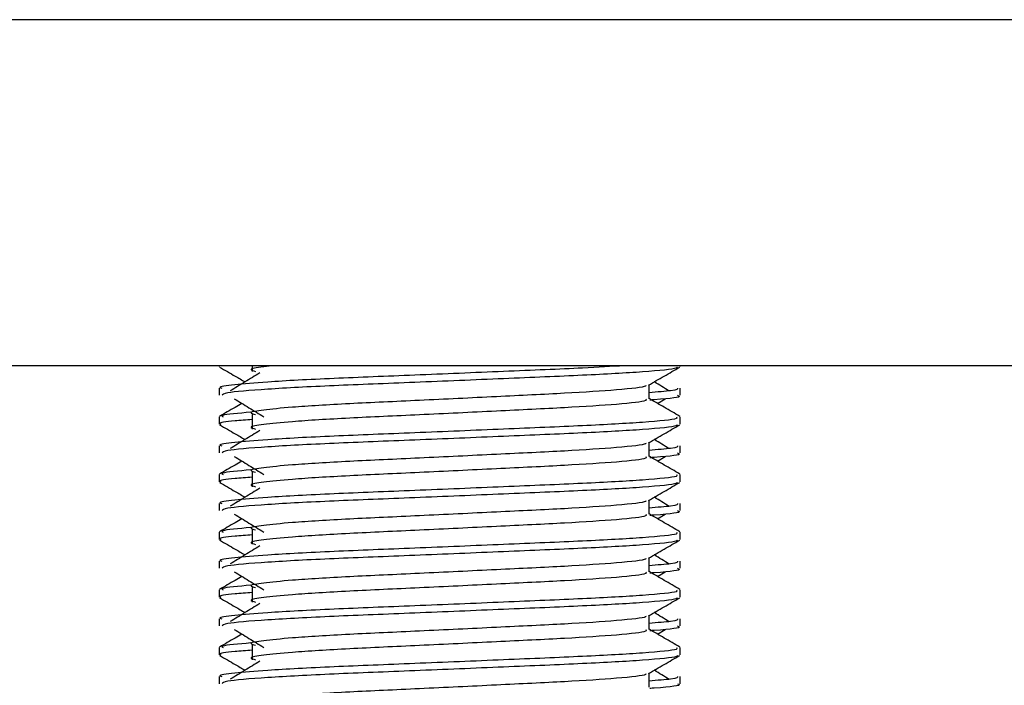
# Model space of a CAD drawing. Header units: millimetres. Extents: x 0 to 420, y 0 to 297.
# Tile 75 of 88: x 332.75 to 336.63, y 169.96 to 172.59. Entities that reach past the tile are written whole.
import ezdxf

# ---------------------------------------------------------------- set-up
doc = ezdxf.new("R2010")
doc.units = ezdxf.units.MM
doc.layers.add('QUOTE', color=174, linetype='Continuous')
doc.styles.add('SLDTEXTSTYLE3', font='TXT', dxfattribs={"width": 0.75})
doc.dimstyles.new('SLDDIMSTYLE0', dxfattribs={"dimtxt": 3, "dimasz": 3, "dimexe": 0, "dimexo": 0.0625, "dimgap": 0.75, "dimtad": 1, "dimlfac": 8.795212, "dimrnd": 1e-09, "dimzin": 12, "dimdsep": 46, "dimtxsty": 'SLDTEXTSTYLE3', "dimsah": 1, "dimcen": 0.09, "dimadec": 0, "dimazin": 3, "dimtfac": 1, "dimtdec": 3, "dimtofl": 0, "dimtmove": 0, "dimatfit": 3, "dimfxl": 0, "dimfrac": 2, "dimtolj": 1, "dimtzin": 12, "dimarcsym": 0})

# ---------------------------------------------------------------- blocks, each defined once
blk = doc.blocks.new('_D_2')
at = {"layer": 'QUOTE'}
for p, q in [((329.5081, 267.6518), (356.979, 267.6518)), ((354.979, 159.1724), (354.979, 267.6518)), ((343.2158, 159.1724), (356.979, 159.1724))]:
    blk.add_line(p, q, dxfattribs=at)
for points in [[(354.979, 267.6518), (354.479, 264.6518), (355.479, 264.6518)], [(354.979, 159.1724), (355.479, 162.1724), (354.479, 162.1724)]]:
    blk.add_solid(points, dxfattribs=at)
at = {"layer": 'QUOTE', "insert": (351.1118, 208.4246), "char_height": 3, "attachment_point": 1, "rotation": 90, "style": 'SLDTEXTSTYLE3'}
blk.add_mtext('954,1', dxfattribs=at)

msp = doc.modelspace()

# ---------------------------------------------------------------- linework, layer by layer
at = {"color": 7, "linetype": 'Continuous', "lineweight": 25}
for p, q in [((339.2759, 172.5887), (329.6116, 172.5887)), ((339.2759, 171.2244), (329.6116, 171.2244)), ((333.5342, 171.2244), (333.5342, 171.2213)), ((333.6651, 171.2244), (333.6651, 171.2022)), ((335.3533, 171.2213), (335.3533, 171.2244)), ((333.5342, 171.136), (333.5342, 171.1077)), ((335.2302, 171.0936), (335.2302, 171.149)), ((335.3533, 171.1077), (335.3533, 171.136)), ((335.263, 171.0758), (335.2935, 171.0944)), ((333.5342, 171.0223), (333.5342, 170.9939)), ((333.6651, 171.0317), (333.6651, 170.9748)), ((335.3533, 170.9939), (335.3533, 171.0223)), ((333.5342, 170.9086), (333.5342, 170.8803)), ((335.2302, 170.8662), (335.2302, 170.9217)), ((335.3533, 170.8803), (335.3533, 170.9086)), ((335.263, 170.8484), (335.2935, 170.867)), ((333.5342, 170.7949), (333.5342, 170.7665)), ((333.6651, 170.8043), (333.6651, 170.7474)), ((335.3533, 170.7665), (335.3533, 170.7949)), ((333.5342, 170.6812), (333.5342, 170.6529)), ((335.2302, 170.6388), (335.2302, 170.6943)), ((335.3533, 170.6529), (335.3533, 170.6812)), ((335.263, 170.621), (335.2935, 170.6397)), ((333.5342, 170.5675), (333.5342, 170.5391)), ((333.6651, 170.5769), (333.6651, 170.5201)), ((335.3533, 170.5391), (335.3533, 170.5675)), ((333.5342, 170.4538), (333.5342, 170.4255)), ((335.2302, 170.4114), (335.2302, 170.4669)), ((335.3533, 170.4255), (335.3533, 170.4538)), ((335.263, 170.3936), (335.2935, 170.4123)), ((333.5342, 170.3401), (333.5342, 170.3117)), ((333.6651, 170.3495), (333.6651, 170.2927)), ((335.3533, 170.3117), (335.3533, 170.3401)), ((335.2302, 170.184), (335.2302, 170.2395)), ((333.5342, 170.2264), (333.5342, 170.1981)), ((335.3533, 170.1981), (335.3533, 170.2264)), ((335.263, 170.1662), (335.2935, 170.1849)), ((333.6651, 170.1221), (333.6651, 170.0653)), ((333.5342, 170.1127), (333.5342, 170.0844)), ((335.3533, 170.0844), (335.3533, 170.1127)), ((335.2302, 169.9566), (335.2302, 170.0121)), ((333.5342, 169.999), (333.5342, 169.9707)), ((335.3533, 169.9707), (335.3533, 169.999))]:
    msp.add_line(p, q, dxfattribs=at)
for points, knots in [([(335.1328, 171.2244), (335.081, 171.2212), (334.955, 171.2136), (334.6564, 171.2018), (334.3076, 171.1867), (333.9748, 171.1742), (333.7281, 171.1613), (333.5899, 171.1489), (333.5267, 171.1415), (333.542, 171.1371), (333.5455, 171.136)], [0, 0, 0, 0, 0.107555, 0.261631, 0.420083, 0.572451, 0.728645, 0.848713, 0.964716, 1, 1, 1, 1]), ([(333.5363, 171.219), (333.5569, 171.2071), (333.5904, 171.1877), (333.624, 171.1683), (333.6369, 171.1608)], [0, 0, 0, 0, 0.61317, 1, 1, 1, 1]), ([(335.3425, 171.2189), (335.3418, 171.2175), (335.3389, 171.2116), (335.2213, 171.1998), (334.981, 171.1866), (334.6583, 171.1733), (334.3074, 171.1583), (333.9737, 171.1457), (333.7112, 171.1317), (333.553, 171.1183), (333.548, 171.1108), (333.5459, 171.1077)], [0, 0, 0, 0, 0.039912, 0.166158, 0.289058, 0.411836, 0.5381, 0.659517, 0.783982, 0.909693, 1, 1, 1, 1]), ([(333.7546, 171.2244), (333.7391, 171.2229), (333.6849, 171.2179), (333.6476, 171.2109), (333.6689, 171.2048), (333.6783, 171.202)], [0, 0, 0, 0, 0.182373, 0.635978, 1, 1, 1, 1]), ([(335.2278, 171.1476), (335.2483, 171.1595), (335.2895, 171.1833), (335.3306, 171.2071), (335.3512, 171.219)], [0, 0, 0, 0, 0.499936, 1, 1, 1, 1]), ([(333.6945, 171.196), (333.6751, 171.1842), (333.6363, 171.1604), (333.5976, 171.1367), (333.5783, 171.1248)], [0, 0, 0, 0, 0.49999, 1, 1, 1, 1]), ([(335.2163, 171.1474), (335.2172, 171.1462), (335.2214, 171.1405), (335.1143, 171.1287), (334.9087, 171.1155), (334.6292, 171.1023), (334.3256, 171.0873), (334.0382, 171.0747), (333.8257, 171.0618), (333.7033, 171.0494), (333.6461, 171.0403), (333.6684, 171.0342), (333.6784, 171.0315)], [0, 0, 0, 0, 0.035107, 0.156135, 0.273953, 0.391653, 0.512699, 0.629093, 0.748412, 0.840135, 0.92875, 1, 1, 1, 1]), ([(335.342, 171.136), (335.3425, 171.1326), (335.3433, 171.1269), (335.2631, 171.1206), (335.2302, 171.1181)], [0, 0, 0, 0, 0.590683, 1, 1, 1, 1]), ([(335.3092, 171.1248), (335.2898, 171.1367), (335.2703, 171.1487), (335.2507, 171.1607), (335.2505, 171.1608)], [0, 0, 0, 0, 0.989832, 1, 1, 1, 1]), ([(333.594, 171.0944), (333.6134, 171.0826), (333.6522, 171.0588), (333.6908, 171.0351), (333.7102, 171.0232)], [0, 0, 0, 0, 0.500011, 1, 1, 1, 1]), ([(335.2166, 171.0934), (335.2191, 171.0912), (335.2266, 171.0846), (335.1159, 171.0719), (334.9083, 171.0587), (334.6293, 171.0454), (334.3256, 171.0304), (334.0382, 171.0178), (333.8257, 171.0049), (333.7033, 170.9926), (333.6461, 170.9835), (333.6684, 170.9774), (333.6783, 170.9746)], [0, 0, 0, 0, 0.059132, 0.177163, 0.292064, 0.406849, 0.524898, 0.638409, 0.754774, 0.844226, 0.930647, 1, 1, 1, 1]), ([(335.3516, 171.0246), (335.331, 171.0365), (335.2906, 171.0599), (335.2501, 171.0833), (335.2302, 171.0948)], [0, 0, 0, 0, 0.508368, 1, 1, 1, 1]), ([(335.3415, 171.1077), (335.3449, 171.1066), (335.3618, 171.1012), (335.3181, 171.0944), (335.2387, 171.0893), (335.2327, 171.0889)], [0, 0, 0, 0, 0.18373, 0.938556, 1, 1, 1, 1]), ([(333.6244, 171.0758), (333.6155, 171.0706), (333.586, 171.0535), (333.5564, 171.0365), (333.5359, 171.0246)], [0, 0, 0, 0, 0.303338, 1, 1, 1, 1]), ([(335.3376, 171.0223), (335.3404, 171.0201), (335.3489, 171.0135), (335.221, 171.0009), (334.981, 170.9876), (334.6584, 170.9744), (334.307, 170.9593), (333.975, 170.9468), (333.7281, 170.9339), (333.5899, 170.9215), (333.5267, 170.9141), (333.542, 170.9097), (333.5455, 170.9086)], [0, 0, 0, 0, 0.061077, 0.184512, 0.304677, 0.424721, 0.548174, 0.666888, 0.788581, 0.882129, 0.97251, 1, 1, 1, 1]), ([(333.66, 171.0409), (333.6108, 171.0367), (333.5352, 171.0303), (333.5461, 171.0244), (333.5499, 171.0223)], [0, 0, 0, 0, 0.651043, 1, 1, 1, 1]), ([(333.5363, 170.9916), (333.5569, 170.9797), (333.5904, 170.9603), (333.624, 170.9409), (333.6369, 170.9334)], [0, 0, 0, 0, 0.61317, 1, 1, 1, 1]), ([(333.6651, 171.0123), (333.6409, 171.0105), (333.5666, 171.0051), (333.5311, 170.9993), (333.5397, 170.995), (333.5417, 170.9939)], [0, 0, 0, 0, 0.270543, 0.831179, 1, 1, 1, 1]), ([(335.3425, 170.9915), (335.3418, 170.9901), (335.3389, 170.9842), (335.2213, 170.9724), (334.981, 170.9592), (334.6583, 170.9459), (334.3074, 170.9309), (333.9737, 170.9184), (333.7112, 170.9043), (333.553, 170.8909), (333.548, 170.8834), (333.5459, 170.8803)], [0, 0, 0, 0, 0.039912, 0.166158, 0.289058, 0.411836, 0.5381, 0.659517, 0.783982, 0.909693, 1, 1, 1, 1]), ([(335.2278, 170.9202), (335.2483, 170.9321), (335.2895, 170.9559), (335.3306, 170.9797), (335.3512, 170.9916)], [0, 0, 0, 0, 0.499936, 1, 1, 1, 1]), ([(333.6945, 170.9686), (333.6751, 170.9568), (333.6363, 170.933), (333.5976, 170.9093), (333.5783, 170.8974)], [0, 0, 0, 0, 0.49999, 1, 1, 1, 1]), ([(335.2163, 170.9201), (335.2172, 170.9188), (335.2214, 170.9131), (335.1143, 170.9014), (334.9087, 170.8881), (334.6292, 170.8749), (334.3256, 170.8599), (334.0382, 170.8473), (333.8257, 170.8344), (333.7033, 170.822), (333.6461, 170.8129), (333.6684, 170.8068), (333.6784, 170.8041)], [0, 0, 0, 0, 0.035107, 0.156135, 0.273953, 0.391653, 0.512699, 0.629093, 0.748412, 0.840135, 0.92875, 1, 1, 1, 1]), ([(335.342, 170.9086), (335.3425, 170.9052), (335.3433, 170.8995), (335.2631, 170.8932), (335.2302, 170.8907)], [0, 0, 0, 0, 0.590683, 1, 1, 1, 1]), ([(335.3092, 170.8974), (335.2898, 170.9093), (335.2703, 170.9213), (335.2507, 170.9333), (335.2505, 170.9334)], [0, 0, 0, 0, 0.989832, 1, 1, 1, 1]), ([(333.594, 170.867), (333.6134, 170.8552), (333.6522, 170.8314), (333.6908, 170.8077), (333.7102, 170.7958)], [0, 0, 0, 0, 0.500011, 1, 1, 1, 1]), ([(335.2166, 170.866), (335.2191, 170.8638), (335.2266, 170.8572), (335.1159, 170.8445), (334.9083, 170.8313), (334.6293, 170.818), (334.3256, 170.803), (334.0382, 170.7904), (333.8257, 170.7775), (333.7033, 170.7652), (333.6461, 170.7561), (333.6684, 170.75), (333.6783, 170.7473)], [0, 0, 0, 0, 0.059132, 0.177163, 0.292064, 0.406849, 0.524898, 0.638409, 0.754774, 0.844226, 0.930647, 1, 1, 1, 1]), ([(335.3516, 170.7972), (335.331, 170.8091), (335.2906, 170.8325), (335.2501, 170.8559), (335.2302, 170.8674)], [0, 0, 0, 0, 0.508368, 1, 1, 1, 1]), ([(335.3415, 170.8803), (335.3449, 170.8792), (335.3618, 170.8738), (335.3181, 170.867), (335.2387, 170.8619), (335.2327, 170.8615)], [0, 0, 0, 0, 0.18373, 0.938556, 1, 1, 1, 1]), ([(333.6244, 170.8484), (333.6155, 170.8432), (333.586, 170.8261), (333.5564, 170.8091), (333.5359, 170.7972)], [0, 0, 0, 0, 0.303338, 1, 1, 1, 1]), ([(335.3376, 170.7949), (335.3404, 170.7927), (335.3489, 170.7861), (335.221, 170.7735), (334.981, 170.7602), (334.6584, 170.747), (334.307, 170.732), (333.975, 170.7194), (333.7281, 170.7065), (333.5899, 170.6941), (333.5267, 170.6867), (333.542, 170.6823), (333.5455, 170.6812)], [0, 0, 0, 0, 0.061077, 0.184512, 0.304677, 0.424721, 0.548174, 0.666888, 0.788581, 0.882129, 0.97251, 1, 1, 1, 1]), ([(333.6651, 170.7849), (333.6409, 170.7831), (333.5666, 170.7777), (333.5311, 170.7719), (333.5397, 170.7676), (333.5417, 170.7665)], [0, 0, 0, 0, 0.270543, 0.831179, 1, 1, 1, 1]), ([(333.66, 170.8135), (333.6108, 170.8093), (333.5352, 170.8029), (333.5461, 170.797), (333.5499, 170.7949)], [0, 0, 0, 0, 0.651043, 1, 1, 1, 1]), ([(333.5363, 170.7643), (333.5569, 170.7524), (333.5904, 170.7329), (333.624, 170.7135), (333.6369, 170.706)], [0, 0, 0, 0, 0.61317, 1, 1, 1, 1]), ([(335.3425, 170.7641), (335.3418, 170.7627), (335.3389, 170.7568), (335.2213, 170.745), (334.981, 170.7318), (334.6583, 170.7185), (334.3074, 170.7035), (333.9737, 170.691), (333.7112, 170.6769), (333.553, 170.6635), (333.548, 170.656), (333.5459, 170.6529)], [0, 0, 0, 0, 0.0399117, 0.1661575, 0.2890582, 0.4118359, 0.5381002, 0.6595169, 0.7839817, 0.9096926, 1, 1, 1, 1]), ([(335.2278, 170.6928), (335.2483, 170.7047), (335.2895, 170.7285), (335.3306, 170.7524), (335.3512, 170.7643)], [0, 0, 0, 0, 0.499936, 1, 1, 1, 1]), ([(333.6945, 170.7412), (333.6751, 170.7294), (333.6363, 170.7056), (333.5976, 170.6819), (333.5783, 170.67)], [0, 0, 0, 0, 0.49999, 1, 1, 1, 1]), ([(335.3092, 170.67), (335.2898, 170.6819), (335.2703, 170.6939), (335.2507, 170.7059), (335.2505, 170.706)], [0, 0, 0, 0, 0.9898318, 1, 1, 1, 1]), ([(335.2163, 170.6927), (335.2172, 170.6914), (335.2214, 170.6857), (335.1143, 170.674), (334.9087, 170.6607), (334.6292, 170.6475), (334.3256, 170.6325), (334.0382, 170.6199), (333.8257, 170.607), (333.7033, 170.5946), (333.6461, 170.5856), (333.6684, 170.5794), (333.6784, 170.5767)], [0, 0, 0, 0, 0.035107, 0.156135, 0.273953, 0.391653, 0.512699, 0.629093, 0.748412, 0.840135, 0.92875, 1, 1, 1, 1]), ([(335.342, 170.6812), (335.3425, 170.6778), (335.3433, 170.6721), (335.2631, 170.6658), (335.2302, 170.6633)], [0, 0, 0, 0, 0.590683, 1, 1, 1, 1]), ([(333.594, 170.6397), (333.6134, 170.6278), (333.6522, 170.604), (333.6908, 170.5803), (333.7102, 170.5684)], [0, 0, 0, 0, 0.500011, 1, 1, 1, 1]), ([(335.2166, 170.6386), (335.2191, 170.6364), (335.2266, 170.6298), (335.1159, 170.6171), (334.9083, 170.6039), (334.6293, 170.5906), (334.3256, 170.5756), (334.0382, 170.563), (333.8257, 170.5501), (333.7033, 170.5378), (333.6461, 170.5287), (333.6684, 170.5226), (333.6783, 170.5199)], [0, 0, 0, 0, 0.059132, 0.177163, 0.292064, 0.406849, 0.524898, 0.638409, 0.754774, 0.844226, 0.930647, 1, 1, 1, 1]), ([(335.3516, 170.5698), (335.331, 170.5817), (335.2906, 170.6051), (335.2501, 170.6285), (335.2302, 170.64)], [0, 0, 0, 0, 0.508368, 1, 1, 1, 1]), ([(335.3415, 170.6529), (335.3449, 170.6518), (335.3618, 170.6464), (335.3181, 170.6396), (335.2387, 170.6345), (335.2327, 170.6341)], [0, 0, 0, 0, 0.18373, 0.938556, 1, 1, 1, 1]), ([(333.6244, 170.621), (333.6155, 170.6158), (333.586, 170.5987), (333.5564, 170.5817), (333.5359, 170.5698)], [0, 0, 0, 0, 0.303338, 1, 1, 1, 1]), ([(335.3376, 170.5675), (335.3404, 170.5653), (335.3489, 170.5587), (335.221, 170.5461), (334.981, 170.5328), (334.6584, 170.5196), (334.307, 170.5046), (333.975, 170.492), (333.7281, 170.4791), (333.5899, 170.4667), (333.5267, 170.4593), (333.542, 170.4549), (333.5455, 170.4538)], [0, 0, 0, 0, 0.061077, 0.184512, 0.304677, 0.424721, 0.548174, 0.666888, 0.788581, 0.882129, 0.97251, 1, 1, 1, 1]), ([(333.6651, 170.5575), (333.6409, 170.5557), (333.5666, 170.5503), (333.5311, 170.5445), (333.5397, 170.5402), (333.5417, 170.5391)], [0, 0, 0, 0, 0.270543, 0.831179, 1, 1, 1, 1]), ([(333.66, 170.5861), (333.6108, 170.5819), (333.5352, 170.5755), (333.5461, 170.5696), (333.5499, 170.5675)], [0, 0, 0, 0, 0.651043, 1, 1, 1, 1]), ([(333.5363, 170.5369), (333.5569, 170.525), (333.5904, 170.5055), (333.624, 170.4861), (333.6369, 170.4786)], [0, 0, 0, 0, 0.61317, 1, 1, 1, 1]), ([(335.3425, 170.5367), (335.3418, 170.5353), (335.3389, 170.5294), (335.2213, 170.5176), (334.981, 170.5044), (334.6583, 170.4911), (334.3074, 170.4761), (333.9737, 170.4636), (333.7112, 170.4495), (333.553, 170.4361), (333.548, 170.4286), (333.5459, 170.4255)], [0, 0, 0, 0, 0.039912, 0.166158, 0.289058, 0.411836, 0.5381, 0.659517, 0.783982, 0.909693, 1, 1, 1, 1]), ([(333.6945, 170.5139), (333.6751, 170.502), (333.6363, 170.4782), (333.5976, 170.4545), (333.5783, 170.4426)], [0, 0, 0, 0, 0.49999, 1, 1, 1, 1]), ([(335.2278, 170.4654), (335.2483, 170.4773), (335.2895, 170.5012), (335.3306, 170.525), (335.3512, 170.5369)], [0, 0, 0, 0, 0.499936, 1, 1, 1, 1]), ([(335.3092, 170.4426), (335.2898, 170.4545), (335.2703, 170.4665), (335.2507, 170.4785), (335.2505, 170.4786)], [0, 0, 0, 0, 0.989832, 1, 1, 1, 1]), ([(335.2163, 170.4653), (335.2172, 170.464), (335.2214, 170.4583), (335.1143, 170.4466), (334.9087, 170.4333), (334.6292, 170.4201), (334.3256, 170.4051), (334.0382, 170.3925), (333.8257, 170.3796), (333.7033, 170.3672), (333.6461, 170.3582), (333.6684, 170.352), (333.6784, 170.3493)], [0, 0, 0, 0, 0.035107, 0.156135, 0.273953, 0.391653, 0.512699, 0.629093, 0.748412, 0.840135, 0.92875, 1, 1, 1, 1]), ([(335.342, 170.4538), (335.3425, 170.4504), (335.3433, 170.4447), (335.2631, 170.4384), (335.2302, 170.4359)], [0, 0, 0, 0, 0.590683, 1, 1, 1, 1]), ([(333.594, 170.4123), (333.6134, 170.4004), (333.6522, 170.3766), (333.6908, 170.3529), (333.7102, 170.341)], [0, 0, 0, 0, 0.500011, 1, 1, 1, 1]), ([(335.2166, 170.4112), (335.2191, 170.409), (335.2266, 170.4024), (335.1159, 170.3897), (334.9083, 170.3765), (334.6293, 170.3632), (334.3256, 170.3482), (334.0382, 170.3356), (333.8257, 170.3227), (333.7033, 170.3104), (333.6461, 170.3013), (333.6684, 170.2952), (333.6783, 170.2925)], [0, 0, 0, 0, 0.059132, 0.177163, 0.292064, 0.406849, 0.524898, 0.638409, 0.754774, 0.844226, 0.930647, 1, 1, 1, 1]), ([(335.3516, 170.3424), (335.331, 170.3543), (335.2906, 170.3777), (335.2501, 170.4011), (335.2302, 170.4126)], [0, 0, 0, 0, 0.508368, 1, 1, 1, 1]), ([(335.3415, 170.4255), (335.3449, 170.4244), (335.3618, 170.419), (335.3181, 170.4122), (335.2387, 170.4071), (335.2327, 170.4067)], [0, 0, 0, 0, 0.18373, 0.938556, 1, 1, 1, 1]), ([(333.6244, 170.3936), (333.6155, 170.3884), (333.586, 170.3713), (333.5564, 170.3543), (333.5359, 170.3424)], [0, 0, 0, 0, 0.3033381, 1, 1, 1, 1]), ([(333.66, 170.3587), (333.6108, 170.3545), (333.5352, 170.3481), (333.5461, 170.3422), (333.5499, 170.3401)], [0, 0, 0, 0, 0.651043, 1, 1, 1, 1]), ([(335.3376, 170.3401), (335.3404, 170.3379), (335.3489, 170.3313), (335.221, 170.3187), (334.981, 170.3054), (334.6584, 170.2922), (334.307, 170.2772), (333.975, 170.2646), (333.7281, 170.2517), (333.5899, 170.2393), (333.5267, 170.2319), (333.542, 170.2275), (333.5455, 170.2264)], [0, 0, 0, 0, 0.061077, 0.184512, 0.304677, 0.424721, 0.548174, 0.666888, 0.788581, 0.882129, 0.97251, 1, 1, 1, 1]), ([(333.6651, 170.3301), (333.6409, 170.3284), (333.5666, 170.3229), (333.5311, 170.3171), (333.5397, 170.3128), (333.5417, 170.3117)], [0, 0, 0, 0, 0.270543, 0.831179, 1, 1, 1, 1]), ([(333.5363, 170.3095), (333.5569, 170.2976), (333.5904, 170.2781), (333.624, 170.2587), (333.6369, 170.2512)], [0, 0, 0, 0, 0.61317, 1, 1, 1, 1]), ([(335.3425, 170.3093), (335.3418, 170.3079), (335.3389, 170.302), (335.2213, 170.2902), (334.981, 170.277), (334.6583, 170.2637), (334.3074, 170.2487), (333.9737, 170.2362), (333.7112, 170.2221), (333.553, 170.2087), (333.548, 170.2012), (333.5459, 170.1981)], [0, 0, 0, 0, 0.039912, 0.166158, 0.289058, 0.411836, 0.5381, 0.659517, 0.783982, 0.909693, 1, 1, 1, 1]), ([(333.6945, 170.2865), (333.6751, 170.2746), (333.6363, 170.2508), (333.5976, 170.2271), (333.5783, 170.2152)], [0, 0, 0, 0, 0.49999, 1, 1, 1, 1]), ([(335.2278, 170.238), (335.2483, 170.2499), (335.2895, 170.2738), (335.3306, 170.2976), (335.3512, 170.3095)], [0, 0, 0, 0, 0.499936, 1, 1, 1, 1]), ([(335.3092, 170.2152), (335.2898, 170.2271), (335.2703, 170.2391), (335.2507, 170.2511), (335.2505, 170.2512)], [0, 0, 0, 0, 0.989832, 1, 1, 1, 1]), ([(335.2163, 170.2379), (335.2172, 170.2366), (335.2214, 170.2309), (335.1143, 170.2192), (334.9087, 170.2059), (334.6292, 170.1927), (334.3256, 170.1777), (334.0382, 170.1651), (333.8257, 170.1522), (333.7033, 170.1398), (333.6461, 170.1308), (333.6684, 170.1246), (333.6784, 170.1219)], [0, 0, 0, 0, 0.035107, 0.156135, 0.273953, 0.391653, 0.512699, 0.629093, 0.748412, 0.840135, 0.92875, 1, 1, 1, 1]), ([(335.342, 170.2264), (335.3425, 170.223), (335.3433, 170.2173), (335.2631, 170.211), (335.2302, 170.2085)], [0, 0, 0, 0, 0.590683, 1, 1, 1, 1]), ([(333.6244, 170.1662), (333.6155, 170.161), (333.586, 170.144), (333.5564, 170.1269), (333.5359, 170.115)], [0, 0, 0, 0, 0.303338, 1, 1, 1, 1]), ([(333.594, 170.1849), (333.6134, 170.173), (333.6522, 170.1493), (333.6908, 170.1255), (333.7102, 170.1136)], [0, 0, 0, 0, 0.500011, 1, 1, 1, 1]), ([(335.2166, 170.1839), (335.2191, 170.1816), (335.2266, 170.175), (335.1159, 170.1623), (334.9083, 170.1491), (334.6293, 170.1358), (334.3256, 170.1208), (334.0382, 170.1082), (333.8257, 170.0953), (333.7033, 170.083), (333.6461, 170.0739), (333.6684, 170.0678), (333.6783, 170.0651)], [0, 0, 0, 0, 0.059132, 0.177163, 0.292064, 0.406849, 0.524898, 0.638409, 0.754774, 0.844226, 0.930647, 1, 1, 1, 1]), ([(335.3516, 170.115), (335.331, 170.1269), (335.2906, 170.1503), (335.2501, 170.1737), (335.2302, 170.1852)], [0, 0, 0, 0, 0.508368, 1, 1, 1, 1]), ([(335.3415, 170.1981), (335.3449, 170.197), (335.3618, 170.1916), (335.3181, 170.1848), (335.2387, 170.1797), (335.2327, 170.1793)], [0, 0, 0, 0, 0.18373, 0.938556, 1, 1, 1, 1]), ([(333.66, 170.1313), (333.6108, 170.1271), (333.5352, 170.1207), (333.5461, 170.1148), (333.5499, 170.1127)], [0, 0, 0, 0, 0.651043, 1, 1, 1, 1]), ([(335.3376, 170.1127), (335.3404, 170.1105), (335.3489, 170.1039), (335.221, 170.0913), (334.981, 170.078), (334.6584, 170.0648), (334.307, 170.0498), (333.975, 170.0372), (333.7281, 170.0243), (333.5899, 170.0119), (333.5267, 170.0045), (333.542, 170.0001), (333.5455, 169.999)], [0, 0, 0, 0, 0.061077, 0.184512, 0.304677, 0.424721, 0.548174, 0.666888, 0.788581, 0.882129, 0.97251, 1, 1, 1, 1]), ([(333.6651, 170.1027), (333.6409, 170.101), (333.5666, 170.0955), (333.5311, 170.0898), (333.5397, 170.0854), (333.5417, 170.0844)], [0, 0, 0, 0, 0.270543, 0.831179, 1, 1, 1, 1]), ([(333.5363, 170.0821), (333.5569, 170.0702), (333.5904, 170.0507), (333.624, 170.0313), (333.6369, 170.0238)], [0, 0, 0, 0, 0.61317, 1, 1, 1, 1]), ([(335.3425, 170.0819), (335.3418, 170.0805), (335.3389, 170.0746), (335.2213, 170.0628), (334.981, 170.0496), (334.6583, 170.0363), (334.3074, 170.0213), (333.9737, 170.0088), (333.7112, 169.9947), (333.553, 169.9813), (333.548, 169.9738), (333.5459, 169.9707)], [0, 0, 0, 0, 0.039912, 0.166158, 0.289058, 0.411836, 0.5381, 0.659517, 0.783982, 0.909693, 1, 1, 1, 1]), ([(333.6945, 170.0591), (333.6751, 170.0472), (333.6363, 170.0235), (333.5976, 169.9997), (333.5783, 169.9878)], [0, 0, 0, 0, 0.49999, 1, 1, 1, 1]), ([(335.2278, 170.0106), (335.2483, 170.0225), (335.2895, 170.0464), (335.3306, 170.0702), (335.3512, 170.0821)], [0, 0, 0, 0, 0.499936, 1, 1, 1, 1]), ([(335.2163, 170.0105), (335.2172, 170.0092), (335.2214, 170.0035), (335.1143, 169.9918), (334.9087, 169.9785), (334.6292, 169.9653), (334.3256, 169.9503), (334.0382, 169.9377), (333.8257, 169.9248), (333.7033, 169.9124), (333.6461, 169.9034), (333.6684, 169.8972), (333.6784, 169.8945)], [0, 0, 0, 0, 0.035107, 0.156135, 0.273953, 0.391653, 0.512699, 0.629093, 0.748412, 0.840135, 0.92875, 1, 1, 1, 1]), ([(335.3092, 169.9878), (335.2898, 169.9997), (335.2703, 170.0117), (335.2507, 170.0237), (335.2505, 170.0238)], [0, 0, 0, 0, 0.989832, 1, 1, 1, 1]), ([(335.342, 169.999), (335.3425, 169.9956), (335.3433, 169.9899), (335.2631, 169.9837), (335.2302, 169.9811)], [0, 0, 0, 0, 0.590683, 1, 1, 1, 1]), ([(335.3415, 169.9707), (335.3449, 169.9696), (335.3618, 169.9642), (335.3181, 169.9574), (335.2387, 169.9523), (335.2327, 169.9519)], [0, 0, 0, 0, 0.18373, 0.938556, 1, 1, 1, 1])]:
    msp.add_open_spline(points, degree=3, knots=knots, dxfattribs=at)

# ---------------------------------------------------------------- dimensions: what is measured, and where the dimension line sits
at = {"layer": 'QUOTE'}
dim = msp.add_linear_dim(base=(354.979, 267.6518), p1=(341.2158, 159.1724), p2=(327.5081, 267.6518), angle=90, dimstyle='SLDDIMSTYLE0', dxfattribs=at)
dim.commit()
dim.dimension.update_dxf_attribs({"geometry": '_D_2', "text_midpoint": (354.979, 213.4121), "dimtype": 160})

doc.saveas('drawing.dxf')
